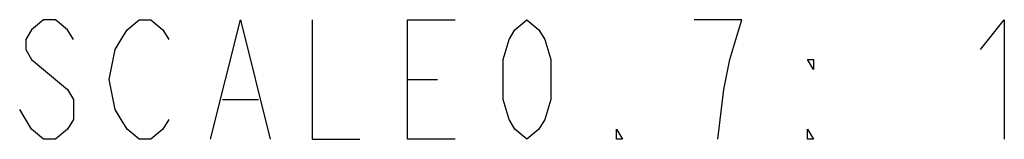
# Model space of a CAD drawing. Extents: x 29 to 410, y 13 to 287.
# Tile 1 of 16: x 96.35 to 119.45, y 12.52 to 15.32. Entities that reach past the tile are written whole.
import ezdxf

# ---------------------------------------------------------------- set-up
doc = ezdxf.new("R2010")
doc.units = 0
doc.header["$LTSCALE"] = 23.1
doc.layers.add('ALL_NOTE', color=7, linetype='CONTINUOUS')

msp = doc.modelspace()

# ---------------------------------------------------------------- linework, layer by layer
at = {"layer": 'ALL_NOTE', "color": 2, "linetype": 'CONTINUOUS'}
for p, q in [((96.635, 14.389), (97.475, 13.689)), ((105.455, 13.923), (106.155, 13.923)), ((101.115, 13.456), (101.955, 13.456)), ((96.635, 12.756), (96.355, 13.223))]:
    msp.add_line(p, q, dxfattribs=at)
for points in [[(97.615, 14.856), (97.475, 15.089), (97.195, 15.323), (96.915, 15.323), (96.635, 15.089), (96.495, 14.856), (96.495, 14.623), (96.635, 14.389)], [(99.855, 12.989), (99.715, 12.756), (99.435, 12.523), (99.155, 12.523), (98.875, 12.756), (98.735, 12.989), (98.595, 13.223), (98.455, 13.923), (98.595, 14.623), (98.735, 14.856), (98.875, 15.089), (99.155, 15.323), (99.435, 15.323), (99.715, 15.089), (99.855, 14.856)], [(100.835, 12.523), (101.535, 15.323), (102.235, 12.523)], [(103.215, 15.323), (103.215, 12.523), (104.335, 12.523)], [(106.575, 12.523), (105.455, 12.523), (105.455, 15.323), (106.575, 15.323)], [(108.255, 12.523), (107.975, 12.756), (107.835, 12.989), (107.695, 13.456), (107.695, 14.389), (107.835, 14.856), (107.975, 15.089), (108.255, 15.323), (108.535, 15.089), (108.675, 14.856), (108.815, 14.389), (108.815, 13.456), (108.675, 12.989), (108.535, 12.756), (108.255, 12.523)], [(112.735, 12.523), (112.875, 13.689), (113.015, 14.389), (113.155, 14.856), (113.295, 15.323), (112.175, 15.323)], [(118.895, 14.623), (119.455, 15.323), (119.455, 12.523)], [(114.975, 14.389), (114.975, 14.156), (114.835, 14.389), (114.975, 14.389)], [(97.475, 13.689), (97.615, 13.456), (97.615, 12.989), (97.475, 12.756), (97.195, 12.523), (96.915, 12.523), (96.635, 12.756)], [(110.495, 12.523), (110.355, 12.523), (110.355, 12.756), (110.495, 12.523)], [(114.975, 12.523), (114.835, 12.523), (114.835, 12.756), (114.975, 12.523)]]:
    msp.add_lwpolyline(points, dxfattribs=at)

doc.saveas('drawing.dxf')
